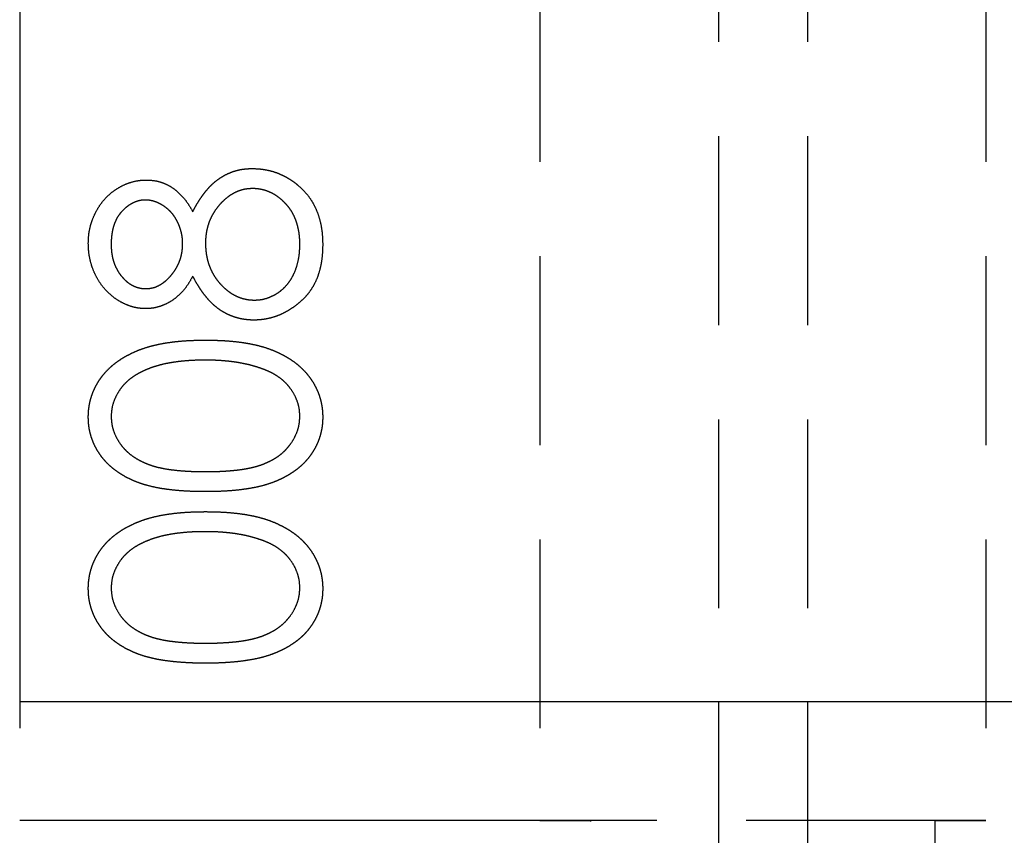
# Model space of a CAD drawing. Header units: millimetres. Extents: x 410 to 11678, y 2765 to 7100.
# Tile 14 of 40: x 415 to 481, y 4871 to 4926. Entities that reach past the tile are written whole.
import ezdxf

# ---------------------------------------------------------------- set-up
doc = ezdxf.new("R2010")
doc.units = ezdxf.units.MM
doc.header["$LTSCALE"] = 10
doc.linetypes.add('HIDDEN', pattern=[1.905, 1.27, -0.635])
doc.layers.add('Caillebotis', color=1, linetype='Continuous', lineweight=25)
doc.layers.add('Plancher inferieur', color=7, linetype='Continuous')

msp = doc.modelspace()

# ---------------------------------------------------------------- linework, layer by layer
at = {"layer": 'Caillebotis'}
for p, q in [((415.019, 6440.435), (415.019, 4880.435)), ((415.019, 4880.435), (530.019, 4880.435))]:
    msp.add_line(p, q, dxfattribs=at)
at = {"layer": 'Plancher inferieur', "linetype": 'HIDDEN'}
for p, q in [((462.019, 6499.607), (462.019, 4822.764)), ((468.019, 6499.607), (468.019, 4822.764)), ((415.019, 6453.435), (415.019, 4872.435)), ((450.019, 6453.435), (450.019, 4872.435)), ((480.019, 6453.435), (480.019, 4872.435)), ((515.019, 4872.435), (415.019, 4872.435)), ((450.019, 4872.435), (415.019, 4872.435)), ((453.447, 4872.435), (450.019, 4872.435)), ((450.019, 4872.435), (453.447, 4872.435)), ((453.447, 4834.264), (453.447, 4872.435)), ((476.591, 4872.435), (453.447, 4872.435)), ((476.591, 4872.435), (476.591, 4834.264)), ((480.019, 4872.435), (476.591, 4872.435)), ((476.591, 4872.435), (480.019, 4872.435)), ((515.019, 4872.435), (480.019, 4872.435))]:
    msp.add_line(p, q, dxfattribs=at)
for points, knots in [([(426.663, 4913.382), (426.727, 4913.505), (426.851, 4913.744), (427.053, 4914.084), (427.261, 4914.399), (427.478, 4914.687), (427.699, 4914.952), (427.928, 4915.19), (428.163, 4915.403), (428.407, 4915.589), (428.659, 4915.753), (428.92, 4915.893), (429.187, 4916.015), (429.464, 4916.111), (429.748, 4916.19), (430.041, 4916.244), (430.343, 4916.273), (430.547, 4916.279), (430.65, 4916.282)], [0, 0, 0, 0, 0.0795145, 0.1550799, 0.2268709, 0.2958962, 0.3620331, 0.425089, 0.4853738, 0.5440482, 0.6010057, 0.6578848, 0.7140114, 0.7694978, 0.8261524, 0.8829005, 0.9407085, 1, 1, 1, 1]), ([(426.663, 4913.382), (426.727, 4913.505), (426.851, 4913.744), (427.053, 4914.084), (427.261, 4914.399), (427.478, 4914.687), (427.699, 4914.952), (427.928, 4915.19), (428.163, 4915.403), (428.407, 4915.589), (428.659, 4915.753), (428.92, 4915.893), (429.187, 4916.015), (429.464, 4916.111), (429.748, 4916.19), (430.041, 4916.244), (430.343, 4916.273), (430.547, 4916.279), (430.65, 4916.282)], [0, 0, 0, 0, 0.0795145, 0.1550799, 0.2268709, 0.2958962, 0.3620331, 0.425089, 0.4853738, 0.5440482, 0.6010057, 0.6578848, 0.7140114, 0.7694978, 0.8261524, 0.8829005, 0.9407085, 1, 1, 1, 1]), ([(430.65, 4916.282), (430.795, 4916.278), (431.08, 4916.272), (431.502, 4916.215), (431.913, 4916.129), (432.311, 4916.006), (432.693, 4915.842), (433.062, 4915.644), (433.423, 4915.418), (433.645, 4915.237), (433.757, 4915.146)], [0, 0, 0, 0, 0.128154, 0.253665, 0.377314, 0.500218, 0.62293, 0.745847, 0.871399, 1, 1, 1, 1]), ([(430.65, 4916.282), (430.795, 4916.278), (431.08, 4916.272), (431.502, 4916.215), (431.913, 4916.129), (432.311, 4916.006), (432.693, 4915.842), (433.062, 4915.644), (433.423, 4915.418), (433.645, 4915.237), (433.757, 4915.146)], [0, 0, 0, 0, 0.128154, 0.253665, 0.377314, 0.500218, 0.62293, 0.745847, 0.871399, 1, 1, 1, 1]), ([(419.635, 4911.254), (419.641, 4911.445), (419.653, 4911.821), (419.755, 4912.374), (419.925, 4912.903), (420.156, 4913.406), (420.441, 4913.875), (420.785, 4914.288), (421.169, 4914.656), (421.602, 4914.958), (422.061, 4915.206), (422.54, 4915.38), (423.029, 4915.491), (423.36, 4915.505), (423.526, 4915.512)], [0, 0, 0, 0, 0.0894032, 0.176293, 0.2626069, 0.3494205, 0.4354668, 0.5188906, 0.6009691, 0.6838649, 0.7658237, 0.8448881, 0.9222854, 1, 1, 1, 1]), ([(419.635, 4911.254), (419.641, 4911.445), (419.653, 4911.821), (419.755, 4912.374), (419.925, 4912.903), (420.156, 4913.406), (420.441, 4913.875), (420.785, 4914.288), (421.169, 4914.656), (421.602, 4914.958), (422.061, 4915.206), (422.54, 4915.38), (423.029, 4915.491), (423.36, 4915.505), (423.526, 4915.512)], [0, 0, 0, 0, 0.0894032, 0.176293, 0.2626069, 0.3494205, 0.4354668, 0.5188906, 0.6009691, 0.6838649, 0.7658237, 0.8448881, 0.9222854, 1, 1, 1, 1]), ([(423.526, 4915.512), (423.688, 4915.506), (424.008, 4915.494), (424.473, 4915.393), (424.908, 4915.221), (425.319, 4914.988), (425.699, 4914.682), (426.054, 4914.313), (426.382, 4913.877), (426.567, 4913.55), (426.663, 4913.382)], [0, 0, 0, 0, 0.121926, 0.239455, 0.354774, 0.471476, 0.592265, 0.718653, 0.854866, 1, 1, 1, 1]), ([(423.526, 4915.512), (423.688, 4915.506), (424.008, 4915.494), (424.473, 4915.393), (424.908, 4915.221), (425.319, 4914.988), (425.699, 4914.682), (426.054, 4914.313), (426.382, 4913.877), (426.567, 4913.55), (426.663, 4913.382)], [0, 0, 0, 0, 0.121926, 0.239455, 0.354774, 0.471476, 0.592265, 0.718653, 0.854866, 1, 1, 1, 1]), ([(430.677, 4914.935), (430.575, 4914.931), (430.373, 4914.924), (430.074, 4914.875), (429.785, 4914.79), (429.503, 4914.673), (429.233, 4914.517), (428.968, 4914.332), (428.714, 4914.113), (428.473, 4913.861), (428.25, 4913.588), (428.052, 4913.299), (427.89, 4912.993), (427.754, 4912.674), (427.648, 4912.341), (427.574, 4911.995), (427.527, 4911.635), (427.522, 4911.391), (427.519, 4911.266)], [0, 0, 0, 0, 0.05733, 0.113045, 0.169155, 0.225739, 0.283781, 0.3434, 0.406267, 0.471742, 0.538342, 0.603393, 0.667654, 0.732268, 0.797037, 0.86307, 0.930368, 1, 1, 1, 1]), ([(430.677, 4914.935), (430.575, 4914.931), (430.373, 4914.924), (430.074, 4914.875), (429.785, 4914.79), (429.503, 4914.673), (429.233, 4914.517), (428.968, 4914.332), (428.714, 4914.113), (428.473, 4913.861), (428.25, 4913.588), (428.052, 4913.299), (427.89, 4912.993), (427.754, 4912.674), (427.648, 4912.341), (427.574, 4911.995), (427.527, 4911.635), (427.522, 4911.391), (427.519, 4911.266)], [0, 0, 0, 0, 0.05733, 0.113045, 0.169155, 0.225739, 0.283781, 0.3434, 0.406267, 0.471742, 0.538342, 0.603393, 0.667654, 0.732268, 0.797037, 0.86307, 0.930368, 1, 1, 1, 1]), ([(433.865, 4911.179), (433.863, 4911.32), (433.857, 4911.593), (433.811, 4911.992), (433.736, 4912.368), (433.635, 4912.723), (433.499, 4913.055), (433.333, 4913.365), (433.141, 4913.657), (432.915, 4913.918), (432.673, 4914.156), (432.416, 4914.363), (432.153, 4914.543), (431.876, 4914.684), (431.592, 4914.797), (431.297, 4914.878), (430.99, 4914.928), (430.783, 4914.933), (430.677, 4914.935)], [0, 0, 0, 0, 0.076555, 0.149154, 0.218816, 0.285398, 0.350346, 0.414155, 0.477206, 0.540391, 0.602222, 0.662051, 0.719949, 0.775919, 0.831123, 0.886673, 0.942555, 1, 1, 1, 1]), ([(433.865, 4911.179), (433.863, 4911.32), (433.857, 4911.593), (433.811, 4911.992), (433.736, 4912.368), (433.635, 4912.723), (433.499, 4913.055), (433.333, 4913.365), (433.141, 4913.657), (432.915, 4913.918), (432.673, 4914.156), (432.416, 4914.363), (432.153, 4914.543), (431.876, 4914.684), (431.592, 4914.797), (431.297, 4914.878), (430.99, 4914.928), (430.783, 4914.933), (430.677, 4914.935)], [0, 0, 0, 0, 0.076555, 0.149154, 0.218816, 0.285398, 0.350346, 0.414155, 0.477206, 0.540391, 0.602222, 0.662051, 0.719949, 0.775919, 0.831123, 0.886673, 0.942555, 1, 1, 1, 1]), ([(433.757, 4915.146), (433.888, 4915.026), (434.149, 4914.789), (434.487, 4914.383), (434.772, 4913.937), (435.003, 4913.454), (435.184, 4912.933), (435.313, 4912.377), (435.388, 4911.782), (435.398, 4911.374), (435.404, 4911.164)], [0, 0, 0, 0, 0.119283, 0.237093, 0.354796, 0.474576, 0.59746, 0.724926, 0.858883, 1, 1, 1, 1]), ([(433.757, 4915.146), (433.888, 4915.026), (434.149, 4914.789), (434.487, 4914.383), (434.772, 4913.937), (435.003, 4913.454), (435.184, 4912.933), (435.313, 4912.377), (435.388, 4911.782), (435.398, 4911.374), (435.404, 4911.164)], [0, 0, 0, 0, 0.119283, 0.237093, 0.354796, 0.474576, 0.59746, 0.724926, 0.858883, 1, 1, 1, 1]), ([(423.475, 4914.166), (423.403, 4914.164), (423.262, 4914.159), (423.052, 4914.121), (422.847, 4914.062), (422.647, 4913.976), (422.452, 4913.866), (422.258, 4913.738), (422.072, 4913.579), (421.89, 4913.402), (421.721, 4913.2), (421.572, 4912.977), (421.45, 4912.728), (421.347, 4912.46), (421.27, 4912.17), (421.213, 4911.859), (421.18, 4911.527), (421.175, 4911.298), (421.173, 4911.179)], [0, 0, 0, 0, 0.050887, 0.101004, 0.151725, 0.203028, 0.256199, 0.311374, 0.369279, 0.430507, 0.492993, 0.556503, 0.622108, 0.690284, 0.761455, 0.836405, 0.915512, 1, 1, 1, 1]), ([(423.475, 4914.166), (423.403, 4914.164), (423.262, 4914.159), (423.052, 4914.121), (422.847, 4914.062), (422.647, 4913.976), (422.452, 4913.866), (422.258, 4913.738), (422.072, 4913.579), (421.89, 4913.402), (421.721, 4913.2), (421.572, 4912.977), (421.45, 4912.728), (421.347, 4912.46), (421.27, 4912.17), (421.213, 4911.859), (421.18, 4911.527), (421.175, 4911.298), (421.173, 4911.179)], [0, 0, 0, 0, 0.050887, 0.101004, 0.151725, 0.203028, 0.256199, 0.311374, 0.369279, 0.430507, 0.492993, 0.556503, 0.622108, 0.690284, 0.761455, 0.836405, 0.915512, 1, 1, 1, 1]), ([(425.981, 4911.233), (425.977, 4911.361), (425.97, 4911.615), (425.9, 4911.989), (425.792, 4912.353), (425.639, 4912.701), (425.452, 4913.027), (425.232, 4913.321), (424.973, 4913.571), (424.69, 4913.783), (424.391, 4913.949), (424.089, 4914.077), (423.782, 4914.152), (423.576, 4914.161), (423.475, 4914.166)], [0, 0, 0, 0, 0.089713, 0.178541, 0.266908, 0.356931, 0.445731, 0.530796, 0.614591, 0.698244, 0.779084, 0.855316, 0.928538, 1, 1, 1, 1]), ([(425.981, 4911.233), (425.977, 4911.361), (425.97, 4911.615), (425.9, 4911.989), (425.792, 4912.353), (425.639, 4912.701), (425.452, 4913.027), (425.232, 4913.321), (424.973, 4913.571), (424.69, 4913.783), (424.391, 4913.949), (424.089, 4914.077), (423.782, 4914.152), (423.576, 4914.161), (423.475, 4914.166)], [0, 0, 0, 0, 0.089713, 0.178541, 0.266908, 0.356931, 0.445731, 0.530796, 0.614591, 0.698244, 0.779084, 0.855316, 0.928538, 1, 1, 1, 1]), ([(423.484, 4906.858), (423.324, 4906.865), (423.003, 4906.88), (422.524, 4906.993), (422.054, 4907.18), (421.593, 4907.43), (421.163, 4907.747), (420.775, 4908.123), (420.435, 4908.555), (420.15, 4909.037), (419.917, 4909.557), (419.757, 4910.105), (419.652, 4910.673), (419.641, 4911.059), (419.635, 4911.254)], [0, 0, 0, 0, 0.074056, 0.1488654, 0.2266602, 0.308132, 0.3911773, 0.4739467, 0.5579423, 0.645001, 0.7333728, 0.8210979, 0.9092902, 1, 1, 1, 1]), ([(423.484, 4906.858), (423.324, 4906.865), (423.003, 4906.88), (422.524, 4906.993), (422.054, 4907.18), (421.593, 4907.43), (421.163, 4907.747), (420.775, 4908.123), (420.435, 4908.555), (420.15, 4909.037), (419.917, 4909.557), (419.757, 4910.105), (419.652, 4910.673), (419.641, 4911.059), (419.635, 4911.254)], [0, 0, 0, 0, 0.074056, 0.1488654, 0.2266602, 0.308132, 0.3911773, 0.4739467, 0.5579423, 0.645001, 0.7333728, 0.8210979, 0.9092902, 1, 1, 1, 1]), ([(421.173, 4911.179), (421.176, 4911.074), (421.181, 4910.868), (421.21, 4910.566), (421.265, 4910.279), (421.34, 4910.005), (421.434, 4909.743), (421.558, 4909.499), (421.695, 4909.265), (421.857, 4909.048), (422.032, 4908.852), (422.216, 4908.677), (422.413, 4908.534), (422.613, 4908.411), (422.825, 4908.32), (423.044, 4908.255), (423.271, 4908.21), (423.426, 4908.206), (423.505, 4908.205)], [0, 0, 0, 0, 0.075221, 0.147165, 0.216383, 0.283941, 0.350301, 0.414972, 0.479181, 0.544184, 0.607558, 0.667324, 0.725168, 0.781029, 0.834891, 0.889471, 0.944089, 1, 1, 1, 1]), ([(421.173, 4911.179), (421.176, 4911.074), (421.181, 4910.868), (421.21, 4910.566), (421.265, 4910.279), (421.34, 4910.005), (421.434, 4909.743), (421.558, 4909.499), (421.695, 4909.265), (421.857, 4909.048), (422.032, 4908.852), (422.216, 4908.677), (422.413, 4908.534), (422.613, 4908.411), (422.825, 4908.32), (423.044, 4908.255), (423.271, 4908.21), (423.426, 4908.206), (423.505, 4908.205)], [0, 0, 0, 0, 0.075221, 0.147165, 0.216383, 0.283941, 0.350301, 0.414972, 0.479181, 0.544184, 0.607558, 0.667324, 0.725168, 0.781029, 0.834891, 0.889471, 0.944089, 1, 1, 1, 1]), ([(423.505, 4908.205), (423.583, 4908.208), (423.738, 4908.213), (423.967, 4908.258), (424.191, 4908.325), (424.407, 4908.431), (424.62, 4908.558), (424.826, 4908.714), (425.026, 4908.901), (425.218, 4909.111), (425.398, 4909.34), (425.554, 4909.582), (425.684, 4909.835), (425.793, 4910.096), (425.877, 4910.368), (425.937, 4910.648), (425.974, 4910.938), (425.978, 4911.134), (425.981, 4911.233)], [0, 0, 0, 0, 0.054564, 0.107826, 0.161924, 0.21751, 0.274498, 0.334815, 0.397555, 0.464755, 0.532901, 0.600097, 0.665354, 0.731084, 0.796883, 0.863292, 0.930831, 1, 1, 1, 1]), ([(423.505, 4908.205), (423.583, 4908.208), (423.738, 4908.213), (423.967, 4908.258), (424.191, 4908.325), (424.407, 4908.431), (424.62, 4908.558), (424.826, 4908.714), (425.026, 4908.901), (425.218, 4909.111), (425.398, 4909.34), (425.554, 4909.582), (425.684, 4909.835), (425.793, 4910.096), (425.877, 4910.368), (425.937, 4910.648), (425.974, 4910.938), (425.978, 4911.134), (425.981, 4911.233)], [0, 0, 0, 0, 0.054564, 0.107826, 0.161924, 0.21751, 0.274498, 0.334815, 0.397555, 0.464755, 0.532901, 0.600097, 0.665354, 0.731084, 0.796883, 0.863292, 0.930831, 1, 1, 1, 1]), ([(427.519, 4911.266), (427.522, 4911.133), (427.526, 4910.871), (427.578, 4910.488), (427.65, 4910.12), (427.759, 4909.769), (427.902, 4909.435), (428.069, 4909.114), (428.272, 4908.813), (428.503, 4908.533), (428.752, 4908.276), (429.018, 4908.053), (429.291, 4907.861), (429.578, 4907.708), (429.871, 4907.582), (430.179, 4907.499), (430.495, 4907.446), (430.71, 4907.439), (430.818, 4907.435)], [0, 0, 0, 0, 0.071258, 0.13979, 0.206465, 0.271493, 0.336029, 0.400214, 0.464659, 0.529715, 0.594078, 0.655637, 0.714894, 0.772151, 0.829026, 0.88514, 0.942088, 1, 1, 1, 1]), ([(427.519, 4911.266), (427.522, 4911.133), (427.526, 4910.871), (427.578, 4910.488), (427.65, 4910.12), (427.759, 4909.769), (427.902, 4909.435), (428.069, 4909.114), (428.272, 4908.813), (428.503, 4908.533), (428.752, 4908.276), (429.018, 4908.053), (429.291, 4907.861), (429.578, 4907.708), (429.871, 4907.582), (430.179, 4907.499), (430.495, 4907.446), (430.71, 4907.439), (430.818, 4907.435)], [0, 0, 0, 0, 0.071258, 0.13979, 0.206465, 0.271493, 0.336029, 0.400214, 0.464659, 0.529715, 0.594078, 0.655637, 0.714894, 0.772151, 0.829026, 0.88514, 0.942088, 1, 1, 1, 1]), ([(435.404, 4911.164), (435.399, 4910.963), (435.389, 4910.571), (435.324, 4910), (435.21, 4909.468), (435.054, 4908.972), (434.851, 4908.514), (434.598, 4908.096), (434.305, 4907.712), (433.965, 4907.374), (433.6, 4907.074), (433.224, 4906.81), (432.837, 4906.591), (432.445, 4906.403), (432.039, 4906.263), (431.624, 4906.164), (431.202, 4906.102), (430.917, 4906.093), (430.773, 4906.089)], [0, 0, 0, 0, 0.078555, 0.152861, 0.223556, 0.290371, 0.355398, 0.418285, 0.480381, 0.543065, 0.604915, 0.664388, 0.721932, 0.77801, 0.833832, 0.888863, 0.94409, 1, 1, 1, 1]), ([(435.404, 4911.164), (435.399, 4910.963), (435.389, 4910.571), (435.324, 4910), (435.21, 4909.468), (435.054, 4908.972), (434.851, 4908.514), (434.598, 4908.096), (434.305, 4907.712), (433.965, 4907.374), (433.6, 4907.074), (433.224, 4906.81), (432.837, 4906.591), (432.445, 4906.403), (432.039, 4906.263), (431.624, 4906.164), (431.202, 4906.102), (430.917, 4906.093), (430.773, 4906.089)], [0, 0, 0, 0, 0.078555, 0.152861, 0.223556, 0.290371, 0.355398, 0.418285, 0.480381, 0.543065, 0.604915, 0.664388, 0.721932, 0.77801, 0.833832, 0.888863, 0.94409, 1, 1, 1, 1]), ([(430.818, 4907.435), (430.953, 4907.441), (431.221, 4907.453), (431.617, 4907.544), (431.998, 4907.693), (432.364, 4907.898), (432.707, 4908.153), (433.006, 4908.465), (433.268, 4908.82), (433.483, 4909.222), (433.653, 4909.664), (433.776, 4910.14), (433.853, 4910.649), (433.861, 4911), (433.865, 4911.179)], [0, 0, 0, 0, 0.0749108, 0.1491653, 0.2245331, 0.3023977, 0.3820069, 0.4612503, 0.542201, 0.6265141, 0.7144096, 0.8048701, 0.9001105, 1, 1, 1, 1]), ([(430.818, 4907.435), (430.953, 4907.441), (431.221, 4907.453), (431.617, 4907.544), (431.998, 4907.693), (432.364, 4907.898), (432.707, 4908.153), (433.006, 4908.465), (433.268, 4908.82), (433.483, 4909.222), (433.653, 4909.664), (433.776, 4910.14), (433.853, 4910.649), (433.861, 4911), (433.865, 4911.179)], [0, 0, 0, 0, 0.0749108, 0.1491653, 0.2245331, 0.3023977, 0.3820069, 0.4612503, 0.542201, 0.6265141, 0.7144096, 0.8048701, 0.9001105, 1, 1, 1, 1]), ([(426.663, 4909.049), (426.568, 4908.875), (426.384, 4908.539), (426.05, 4908.09), (425.681, 4907.71), (425.28, 4907.399), (424.855, 4907.156), (424.41, 4906.988), (423.953, 4906.875), (423.641, 4906.864), (423.484, 4906.858)], [0, 0, 0, 0, 0.145849, 0.281964, 0.410893, 0.535063, 0.654726, 0.77015, 0.884564, 1, 1, 1, 1]), ([(426.663, 4909.049), (426.568, 4908.875), (426.384, 4908.539), (426.05, 4908.09), (425.681, 4907.71), (425.28, 4907.399), (424.855, 4907.156), (424.41, 4906.988), (423.953, 4906.875), (423.641, 4906.864), (423.484, 4906.858)], [0, 0, 0, 0, 0.145849, 0.281964, 0.410893, 0.535063, 0.654726, 0.77015, 0.884564, 1, 1, 1, 1]), ([(430.773, 4906.089), (430.668, 4906.092), (430.46, 4906.097), (430.153, 4906.13), (429.854, 4906.185), (429.562, 4906.259), (429.278, 4906.36), (429.001, 4906.479), (428.734, 4906.621), (428.472, 4906.784), (428.221, 4906.974), (427.975, 4907.189), (427.738, 4907.433), (427.511, 4907.706), (427.283, 4907.999), (427.07, 4908.326), (426.856, 4908.674), (426.728, 4908.922), (426.663, 4909.049)], [0, 0, 0, 0, 0.058845, 0.116298, 0.172649, 0.228746, 0.284538, 0.340718, 0.397083, 0.453952, 0.512754, 0.573075, 0.636439, 0.702408, 0.771517, 0.844208, 0.920082, 1, 1, 1, 1]), ([(430.773, 4906.089), (430.668, 4906.092), (430.46, 4906.097), (430.153, 4906.13), (429.854, 4906.185), (429.562, 4906.259), (429.278, 4906.36), (429.001, 4906.479), (428.734, 4906.621), (428.472, 4906.784), (428.221, 4906.974), (427.975, 4907.189), (427.738, 4907.433), (427.511, 4907.706), (427.283, 4907.999), (427.07, 4908.326), (426.856, 4908.674), (426.728, 4908.922), (426.663, 4909.049)], [0, 0, 0, 0, 0.058845, 0.116298, 0.172649, 0.228746, 0.284538, 0.340718, 0.397083, 0.453952, 0.512754, 0.573075, 0.636439, 0.702408, 0.771517, 0.844208, 0.920082, 1, 1, 1, 1]), ([(419.635, 4899.566), (419.636, 4899.685), (419.639, 4899.923), (419.686, 4900.272), (419.746, 4900.616), (419.842, 4900.949), (419.956, 4901.276), (420.108, 4901.59), (420.273, 4901.902), (420.474, 4902.198), (420.696, 4902.487), (420.948, 4902.757), (421.224, 4903.016), (421.528, 4903.255), (421.857, 4903.482), (422.213, 4903.691), (422.596, 4903.884), (423.004, 4904.066), (423.447, 4904.225), (423.923, 4904.366), (424.437, 4904.482), (424.984, 4904.578), (425.569, 4904.652), (426.189, 4904.706), (426.846, 4904.735), (427.295, 4904.74), (427.525, 4904.743)], [0, 0, 0, 0, 0.033788, 0.067226, 0.099841, 0.132545, 0.16513, 0.198011, 0.23128, 0.265044, 0.299216, 0.334359, 0.369695, 0.406258, 0.443804, 0.482982, 0.523085, 0.565267, 0.609343, 0.656393, 0.705887, 0.758326, 0.813833, 0.872795, 0.934723, 1, 1, 1, 1]), ([(419.635, 4899.566), (419.636, 4899.685), (419.639, 4899.923), (419.686, 4900.272), (419.746, 4900.616), (419.842, 4900.949), (419.956, 4901.276), (420.108, 4901.59), (420.273, 4901.902), (420.474, 4902.198), (420.696, 4902.487), (420.948, 4902.757), (421.224, 4903.016), (421.528, 4903.255), (421.857, 4903.482), (422.213, 4903.691), (422.596, 4903.884), (423.004, 4904.066), (423.447, 4904.225), (423.923, 4904.366), (424.437, 4904.482), (424.984, 4904.578), (425.569, 4904.652), (426.189, 4904.706), (426.846, 4904.735), (427.295, 4904.74), (427.525, 4904.743)], [0, 0, 0, 0, 0.033788, 0.067226, 0.099841, 0.132545, 0.16513, 0.198011, 0.23128, 0.265044, 0.299216, 0.334359, 0.369695, 0.406258, 0.443804, 0.482982, 0.523085, 0.565267, 0.609343, 0.656393, 0.705887, 0.758326, 0.813833, 0.872795, 0.934723, 1, 1, 1, 1]), ([(427.525, 4904.743), (427.755, 4904.74), (428.202, 4904.735), (428.856, 4904.707), (429.473, 4904.651), (430.054, 4904.582), (430.6, 4904.485), (431.109, 4904.368), (431.584, 4904.235), (432.021, 4904.074), (432.428, 4903.896), (432.808, 4903.703), (433.165, 4903.496), (433.495, 4903.272), (433.798, 4903.029), (434.074, 4902.77), (434.328, 4902.498), (434.553, 4902.207), (434.755, 4901.909), (434.926, 4901.597), (435.074, 4901.279), (435.195, 4900.952), (435.289, 4900.618), (435.353, 4900.274), (435.399, 4899.923), (435.402, 4899.685), (435.404, 4899.566)], [0, 0, 0, 0, 0.065069, 0.127067, 0.185532, 0.240785, 0.293004, 0.342556, 0.388955, 0.432815, 0.474671, 0.514821, 0.553655, 0.591479, 0.627861, 0.663639, 0.698823, 0.733433, 0.76763, 0.801074, 0.83425, 0.86697, 0.899712, 0.932696, 0.966173, 1, 1, 1, 1]), ([(427.525, 4904.743), (427.755, 4904.74), (428.202, 4904.735), (428.856, 4904.707), (429.473, 4904.651), (430.054, 4904.582), (430.6, 4904.485), (431.109, 4904.368), (431.584, 4904.235), (432.021, 4904.074), (432.428, 4903.896), (432.808, 4903.703), (433.165, 4903.496), (433.495, 4903.272), (433.798, 4903.029), (434.074, 4902.77), (434.328, 4902.498), (434.553, 4902.207), (434.755, 4901.909), (434.926, 4901.597), (435.074, 4901.279), (435.195, 4900.952), (435.289, 4900.618), (435.353, 4900.274), (435.399, 4899.923), (435.402, 4899.685), (435.404, 4899.566)], [0, 0, 0, 0, 0.065069, 0.127067, 0.185532, 0.240785, 0.293004, 0.342556, 0.388955, 0.432815, 0.474671, 0.514821, 0.553655, 0.591479, 0.627861, 0.663639, 0.698823, 0.733433, 0.76763, 0.801074, 0.83425, 0.86697, 0.899712, 0.932696, 0.966173, 1, 1, 1, 1]), ([(427.519, 4903.397), (427.339, 4903.395), (426.986, 4903.39), (426.47, 4903.372), (425.979, 4903.327), (425.512, 4903.276), (425.072, 4903.202), (424.654, 4903.121), (424.265, 4903.013), (423.897, 4902.898), (423.555, 4902.766), (423.237, 4902.62), (422.942, 4902.465), (422.671, 4902.297), (422.422, 4902.117), (422.201, 4901.919), (421.997, 4901.717), (421.769, 4901.429), (421.534, 4901.056), (421.323, 4900.588), (421.199, 4900.103), (421.182, 4899.775), (421.173, 4899.611)], [0, 0, 0, 0, 0.065674, 0.128473, 0.188155, 0.24508, 0.299416, 0.350785, 0.399899, 0.446624, 0.491202, 0.533319, 0.573791, 0.612461, 0.649528, 0.685459, 0.720284, 0.754012, 0.819093, 0.880506, 0.940318, 1, 1, 1, 1]), ([(427.519, 4903.397), (427.339, 4903.395), (426.986, 4903.39), (426.47, 4903.372), (425.979, 4903.327), (425.512, 4903.276), (425.072, 4903.202), (424.654, 4903.121), (424.265, 4903.013), (423.897, 4902.898), (423.555, 4902.766), (423.237, 4902.62), (422.942, 4902.465), (422.671, 4902.297), (422.422, 4902.117), (422.201, 4901.919), (421.997, 4901.717), (421.769, 4901.429), (421.534, 4901.056), (421.323, 4900.588), (421.199, 4900.103), (421.182, 4899.775), (421.173, 4899.611)], [0, 0, 0, 0, 0.065674, 0.128473, 0.188155, 0.24508, 0.299416, 0.350785, 0.399899, 0.446624, 0.491202, 0.533319, 0.573791, 0.612461, 0.649528, 0.685459, 0.720284, 0.754012, 0.819093, 0.880506, 0.940318, 1, 1, 1, 1]), ([(431.29, 4902.829), (431.156, 4902.874), (430.885, 4902.966), (430.463, 4903.084), (430.021, 4903.178), (429.56, 4903.261), (429.078, 4903.319), (428.577, 4903.365), (428.054, 4903.392), (427.699, 4903.395), (427.519, 4903.397)], [0, 0, 0, 0, 0.110588, 0.224542, 0.342503, 0.464324, 0.590756, 0.722227, 0.858843, 1, 1, 1, 1]), ([(431.29, 4902.829), (431.156, 4902.874), (430.885, 4902.966), (430.463, 4903.084), (430.021, 4903.178), (429.56, 4903.261), (429.078, 4903.319), (428.577, 4903.365), (428.054, 4903.392), (427.699, 4903.395), (427.519, 4903.397)], [0, 0, 0, 0, 0.110588, 0.224542, 0.342503, 0.464324, 0.590756, 0.722227, 0.858843, 1, 1, 1, 1]), ([(433.865, 4899.611), (433.858, 4899.777), (433.844, 4900.108), (433.718, 4900.595), (433.513, 4901.064), (433.278, 4901.433), (433.054, 4901.714), (432.863, 4901.915), (432.649, 4902.1), (432.418, 4902.275), (432.165, 4902.435), (431.893, 4902.581), (431.6, 4902.714), (431.395, 4902.79), (431.29, 4902.829)], [0, 0, 0, 0, 0.112802, 0.225203, 0.339663, 0.459731, 0.521784, 0.583969, 0.64821, 0.71391, 0.781027, 0.851466, 0.924059, 1, 1, 1, 1]), ([(433.865, 4899.611), (433.858, 4899.777), (433.844, 4900.108), (433.718, 4900.595), (433.513, 4901.064), (433.278, 4901.433), (433.054, 4901.714), (432.863, 4901.915), (432.649, 4902.1), (432.418, 4902.275), (432.165, 4902.435), (431.893, 4902.581), (431.6, 4902.714), (431.395, 4902.79), (431.29, 4902.829)], [0, 0, 0, 0, 0.112802, 0.225203, 0.339663, 0.459731, 0.521784, 0.583969, 0.64821, 0.71391, 0.781027, 0.851466, 0.924059, 1, 1, 1, 1]), ([(427.525, 4894.551), (427.285, 4894.552), (426.818, 4894.555), (426.137, 4894.585), (425.499, 4894.636), (424.902, 4894.705), (424.348, 4894.789), (423.837, 4894.901), (423.367, 4895.029), (422.937, 4895.177), (422.54, 4895.344), (422.169, 4895.526), (421.826, 4895.73), (421.504, 4895.944), (421.209, 4896.177), (420.936, 4896.424), (420.689, 4896.689), (420.467, 4896.971), (420.272, 4897.267), (420.1, 4897.569), (419.958, 4897.882), (419.841, 4898.203), (419.747, 4898.532), (419.681, 4898.869), (419.64, 4899.214), (419.637, 4899.447), (419.635, 4899.566)], [0, 0, 0, 0, 0.06859, 0.133236, 0.194298, 0.251261, 0.304491, 0.354209, 0.400451, 0.443378, 0.483979, 0.523213, 0.561001, 0.597856, 0.633471, 0.668265, 0.702638, 0.736825, 0.77043, 0.803572, 0.835925, 0.86847, 0.900854, 0.933471, 0.96626, 1, 1, 1, 1]), ([(427.525, 4894.551), (427.285, 4894.552), (426.818, 4894.555), (426.137, 4894.585), (425.499, 4894.636), (424.902, 4894.705), (424.348, 4894.789), (423.837, 4894.901), (423.367, 4895.029), (422.937, 4895.177), (422.54, 4895.344), (422.169, 4895.526), (421.826, 4895.73), (421.504, 4895.944), (421.209, 4896.177), (420.936, 4896.424), (420.689, 4896.689), (420.467, 4896.971), (420.272, 4897.267), (420.1, 4897.569), (419.958, 4897.882), (419.841, 4898.203), (419.747, 4898.532), (419.681, 4898.869), (419.64, 4899.214), (419.637, 4899.447), (419.635, 4899.566)], [0, 0, 0, 0, 0.06859, 0.133236, 0.194298, 0.251261, 0.304491, 0.354209, 0.400451, 0.443378, 0.483979, 0.523213, 0.561001, 0.597856, 0.633471, 0.668265, 0.702638, 0.736825, 0.77043, 0.803572, 0.835925, 0.86847, 0.900854, 0.933471, 0.96626, 1, 1, 1, 1]), ([(421.173, 4899.611), (421.182, 4899.445), (421.199, 4899.113), (421.323, 4898.623), (421.533, 4898.152), (421.768, 4897.777), (421.996, 4897.493), (422.191, 4897.291), (422.401, 4897.1), (422.634, 4896.926), (422.886, 4896.765), (423.155, 4896.612), (423.445, 4896.478), (423.756, 4896.354), (424.097, 4896.244), (424.474, 4896.153), (424.889, 4896.07), (425.343, 4896.011), (425.833, 4895.958), (426.361, 4895.925), (426.927, 4895.898), (427.318, 4895.897), (427.519, 4895.897)], [0, 0, 0, 0, 0.060377, 0.120865, 0.182579, 0.247626, 0.281336, 0.315119, 0.349457, 0.384606, 0.421016, 0.458237, 0.496894, 0.537315, 0.58021, 0.627167, 0.678438, 0.734024, 0.793778, 0.857736, 0.926709, 1, 1, 1, 1]), ([(421.173, 4899.611), (421.182, 4899.445), (421.199, 4899.113), (421.323, 4898.623), (421.533, 4898.152), (421.768, 4897.777), (421.996, 4897.493), (422.191, 4897.291), (422.401, 4897.1), (422.634, 4896.926), (422.886, 4896.765), (423.155, 4896.612), (423.445, 4896.478), (423.756, 4896.354), (424.097, 4896.244), (424.474, 4896.153), (424.889, 4896.07), (425.343, 4896.011), (425.833, 4895.958), (426.361, 4895.925), (426.927, 4895.898), (427.318, 4895.897), (427.519, 4895.897)], [0, 0, 0, 0, 0.060377, 0.120865, 0.182579, 0.247626, 0.281336, 0.315119, 0.349457, 0.384606, 0.421016, 0.458237, 0.496894, 0.537315, 0.58021, 0.627167, 0.678438, 0.734024, 0.793778, 0.857736, 0.926709, 1, 1, 1, 1]), ([(427.519, 4895.897), (427.719, 4895.897), (428.108, 4895.898), (428.672, 4895.924), (429.199, 4895.96), (429.689, 4896.005), (430.14, 4896.073), (430.553, 4896.149), (430.929, 4896.241), (431.27, 4896.351), (431.581, 4896.475), (431.871, 4896.611), (432.143, 4896.758), (432.396, 4896.919), (432.628, 4897.098), (432.843, 4897.287), (433.035, 4897.493), (433.265, 4897.778), (433.503, 4898.154), (433.71, 4898.628), (433.84, 4899.115), (433.857, 4899.446), (433.865, 4899.611)], [0, 0, 0, 0, 0.072955, 0.141591, 0.205573, 0.265315, 0.320613, 0.371477, 0.418453, 0.461364, 0.501801, 0.540474, 0.577852, 0.614276, 0.64966, 0.684283, 0.718344, 0.752068, 0.817643, 0.879716, 0.939962, 1, 1, 1, 1]), ([(427.519, 4895.897), (427.719, 4895.897), (428.108, 4895.898), (428.672, 4895.924), (429.199, 4895.96), (429.689, 4896.005), (430.14, 4896.073), (430.553, 4896.149), (430.929, 4896.241), (431.27, 4896.351), (431.581, 4896.475), (431.871, 4896.611), (432.143, 4896.758), (432.396, 4896.919), (432.628, 4897.098), (432.843, 4897.287), (433.035, 4897.493), (433.265, 4897.778), (433.503, 4898.154), (433.71, 4898.628), (433.84, 4899.115), (433.857, 4899.446), (433.865, 4899.611)], [0, 0, 0, 0, 0.072955, 0.141591, 0.205573, 0.265315, 0.320613, 0.371477, 0.418453, 0.461364, 0.501801, 0.540474, 0.577852, 0.614276, 0.64966, 0.684283, 0.718344, 0.752068, 0.817643, 0.879716, 0.939962, 1, 1, 1, 1]), ([(435.404, 4899.566), (435.402, 4899.447), (435.398, 4899.214), (435.357, 4898.869), (435.291, 4898.533), (435.2, 4898.206), (435.087, 4897.886), (434.941, 4897.577), (434.772, 4897.276), (434.58, 4896.983), (434.36, 4896.704), (434.117, 4896.438), (433.844, 4896.191), (433.546, 4895.96), (433.224, 4895.744), (432.877, 4895.542), (432.505, 4895.356), (432.105, 4895.186), (431.671, 4895.036), (431.2, 4894.903), (430.686, 4894.797), (430.133, 4894.707), (429.539, 4894.635), (428.903, 4894.585), (428.228, 4894.555), (427.764, 4894.552), (427.525, 4894.551)], [0, 0, 0, 0, 0.0337886, 0.0666246, 0.0992893, 0.131367, 0.1635924, 0.1961126, 0.2289123, 0.2621696, 0.2960043, 0.3302324, 0.3650759, 0.4009684, 0.4378768, 0.4759656, 0.5156405, 0.5566752, 0.6000284, 0.6466897, 0.6964192, 0.7497717, 0.80685, 0.8674297, 0.9318837, 1, 1, 1, 1]), ([(435.404, 4899.566), (435.402, 4899.447), (435.398, 4899.214), (435.357, 4898.869), (435.291, 4898.533), (435.2, 4898.206), (435.087, 4897.886), (434.941, 4897.577), (434.772, 4897.276), (434.58, 4896.983), (434.36, 4896.704), (434.117, 4896.438), (433.844, 4896.191), (433.546, 4895.96), (433.224, 4895.744), (432.877, 4895.542), (432.505, 4895.356), (432.105, 4895.186), (431.671, 4895.036), (431.2, 4894.903), (430.686, 4894.797), (430.133, 4894.707), (429.539, 4894.635), (428.903, 4894.585), (428.228, 4894.555), (427.764, 4894.552), (427.525, 4894.551)], [0, 0, 0, 0, 0.0337886, 0.0666246, 0.0992893, 0.131367, 0.1635924, 0.1961126, 0.2289123, 0.2621696, 0.2960043, 0.3302324, 0.3650759, 0.4009684, 0.4378768, 0.4759656, 0.5156405, 0.5566752, 0.6000284, 0.6466897, 0.6964192, 0.7497717, 0.80685, 0.8674297, 0.9318837, 1, 1, 1, 1]), ([(419.635, 4888.027), (419.636, 4888.147), (419.639, 4888.384), (419.686, 4888.734), (419.746, 4889.078), (419.842, 4889.41), (419.956, 4889.737), (420.108, 4890.052), (420.273, 4890.364), (420.474, 4890.66), (420.696, 4890.948), (420.948, 4891.219), (421.224, 4891.478), (421.528, 4891.716), (421.857, 4891.944), (422.213, 4892.152), (422.596, 4892.345), (423.004, 4892.527), (423.447, 4892.686), (423.923, 4892.828), (424.437, 4892.944), (424.984, 4893.039), (425.569, 4893.114), (426.189, 4893.168), (426.846, 4893.196), (427.295, 4893.202), (427.525, 4893.205)], [0, 0, 0, 0, 0.033788, 0.067226, 0.099841, 0.132545, 0.16513, 0.198011, 0.23128, 0.265044, 0.299216, 0.334359, 0.369695, 0.406258, 0.443804, 0.482982, 0.523085, 0.565267, 0.609343, 0.656393, 0.705887, 0.758326, 0.813833, 0.872795, 0.934723, 1, 1, 1, 1]), ([(419.635, 4888.027), (419.636, 4888.147), (419.639, 4888.384), (419.686, 4888.734), (419.746, 4889.078), (419.842, 4889.41), (419.956, 4889.737), (420.108, 4890.052), (420.273, 4890.364), (420.474, 4890.66), (420.696, 4890.948), (420.948, 4891.219), (421.224, 4891.478), (421.528, 4891.716), (421.857, 4891.944), (422.213, 4892.152), (422.596, 4892.345), (423.004, 4892.527), (423.447, 4892.686), (423.923, 4892.828), (424.437, 4892.944), (424.984, 4893.039), (425.569, 4893.114), (426.189, 4893.168), (426.846, 4893.196), (427.295, 4893.202), (427.525, 4893.205)], [0, 0, 0, 0, 0.033788, 0.067226, 0.099841, 0.132545, 0.16513, 0.198011, 0.23128, 0.265044, 0.299216, 0.334359, 0.369695, 0.406258, 0.443804, 0.482982, 0.523085, 0.565267, 0.609343, 0.656393, 0.705887, 0.758326, 0.813833, 0.872795, 0.934723, 1, 1, 1, 1]), ([(427.525, 4893.205), (427.755, 4893.202), (428.202, 4893.196), (428.856, 4893.168), (429.473, 4893.112), (430.054, 4893.043), (430.6, 4892.946), (431.109, 4892.83), (431.584, 4892.697), (432.021, 4892.535), (432.428, 4892.358), (432.808, 4892.165), (433.165, 4891.958), (433.495, 4891.733), (433.798, 4891.491), (434.074, 4891.232), (434.328, 4890.959), (434.553, 4890.669), (434.755, 4890.37), (434.926, 4890.058), (435.074, 4889.74), (435.195, 4889.414), (435.289, 4889.079), (435.353, 4888.735), (435.399, 4888.384), (435.402, 4888.147), (435.404, 4888.027)], [0, 0, 0, 0, 0.065069, 0.127067, 0.185532, 0.240785, 0.293004, 0.342556, 0.388955, 0.432815, 0.474671, 0.514821, 0.553655, 0.591479, 0.627861, 0.663639, 0.698823, 0.733433, 0.76763, 0.801074, 0.83425, 0.86697, 0.899712, 0.932696, 0.966173, 1, 1, 1, 1]), ([(427.525, 4893.205), (427.755, 4893.202), (428.202, 4893.196), (428.856, 4893.168), (429.473, 4893.112), (430.054, 4893.043), (430.6, 4892.946), (431.109, 4892.83), (431.584, 4892.697), (432.021, 4892.535), (432.428, 4892.358), (432.808, 4892.165), (433.165, 4891.958), (433.495, 4891.733), (433.798, 4891.491), (434.074, 4891.232), (434.328, 4890.959), (434.553, 4890.669), (434.755, 4890.37), (434.926, 4890.058), (435.074, 4889.74), (435.195, 4889.414), (435.289, 4889.079), (435.353, 4888.735), (435.399, 4888.384), (435.402, 4888.147), (435.404, 4888.027)], [0, 0, 0, 0, 0.065069, 0.127067, 0.185532, 0.240785, 0.293004, 0.342556, 0.388955, 0.432815, 0.474671, 0.514821, 0.553655, 0.591479, 0.627861, 0.663639, 0.698823, 0.733433, 0.76763, 0.801074, 0.83425, 0.86697, 0.899712, 0.932696, 0.966173, 1, 1, 1, 1]), ([(427.519, 4891.858), (427.339, 4891.856), (426.986, 4891.851), (426.47, 4891.834), (425.979, 4891.788), (425.512, 4891.738), (425.072, 4891.663), (424.654, 4891.583), (424.265, 4891.475), (423.897, 4891.359), (423.555, 4891.227), (423.237, 4891.082), (422.942, 4890.927), (422.671, 4890.758), (422.422, 4890.578), (422.201, 4890.381), (421.997, 4890.179), (421.769, 4889.891), (421.534, 4889.517), (421.323, 4889.049), (421.199, 4888.565), (421.182, 4888.236), (421.173, 4888.072)], [0, 0, 0, 0, 0.065674, 0.128473, 0.188155, 0.24508, 0.299416, 0.350785, 0.399899, 0.446624, 0.491202, 0.533319, 0.573791, 0.612461, 0.649528, 0.685459, 0.720284, 0.754012, 0.819093, 0.880506, 0.940318, 1, 1, 1, 1]), ([(427.519, 4891.858), (427.339, 4891.856), (426.986, 4891.851), (426.47, 4891.834), (425.979, 4891.788), (425.512, 4891.738), (425.072, 4891.663), (424.654, 4891.583), (424.265, 4891.475), (423.897, 4891.359), (423.555, 4891.227), (423.237, 4891.082), (422.942, 4890.927), (422.671, 4890.758), (422.422, 4890.578), (422.201, 4890.381), (421.997, 4890.179), (421.769, 4889.891), (421.534, 4889.517), (421.323, 4889.049), (421.199, 4888.565), (421.182, 4888.236), (421.173, 4888.072)], [0, 0, 0, 0, 0.065674, 0.128473, 0.188155, 0.24508, 0.299416, 0.350785, 0.399899, 0.446624, 0.491202, 0.533319, 0.573791, 0.612461, 0.649528, 0.685459, 0.720284, 0.754012, 0.819093, 0.880506, 0.940318, 1, 1, 1, 1]), ([(431.29, 4891.291), (431.156, 4891.336), (430.885, 4891.428), (430.463, 4891.546), (430.021, 4891.639), (429.56, 4891.723), (429.078, 4891.78), (428.577, 4891.826), (428.054, 4891.853), (427.699, 4891.857), (427.519, 4891.858)], [0, 0, 0, 0, 0.110588, 0.224542, 0.342503, 0.464324, 0.590756, 0.722227, 0.858843, 1, 1, 1, 1]), ([(431.29, 4891.291), (431.156, 4891.336), (430.885, 4891.428), (430.463, 4891.546), (430.021, 4891.639), (429.56, 4891.723), (429.078, 4891.78), (428.577, 4891.826), (428.054, 4891.853), (427.699, 4891.857), (427.519, 4891.858)], [0, 0, 0, 0, 0.110588, 0.224542, 0.342503, 0.464324, 0.590756, 0.722227, 0.858843, 1, 1, 1, 1]), ([(433.865, 4888.072), (433.858, 4888.238), (433.844, 4888.57), (433.718, 4889.056), (433.513, 4889.525), (433.278, 4889.895), (433.054, 4890.175), (432.863, 4890.377), (432.649, 4890.561), (432.418, 4890.736), (432.165, 4890.897), (431.893, 4891.043), (431.6, 4891.176), (431.395, 4891.252), (431.29, 4891.291)], [0, 0, 0, 0, 0.112802, 0.225203, 0.339663, 0.459731, 0.521784, 0.583969, 0.64821, 0.71391, 0.781027, 0.851466, 0.924059, 1, 1, 1, 1]), ([(433.865, 4888.072), (433.858, 4888.238), (433.844, 4888.57), (433.718, 4889.056), (433.513, 4889.525), (433.278, 4889.895), (433.054, 4890.175), (432.863, 4890.377), (432.649, 4890.561), (432.418, 4890.736), (432.165, 4890.897), (431.893, 4891.043), (431.6, 4891.176), (431.395, 4891.252), (431.29, 4891.291)], [0, 0, 0, 0, 0.112802, 0.225203, 0.339663, 0.459731, 0.521784, 0.583969, 0.64821, 0.71391, 0.781027, 0.851466, 0.924059, 1, 1, 1, 1]), ([(427.525, 4883.012), (427.285, 4883.014), (426.818, 4883.016), (426.137, 4883.047), (425.499, 4883.097), (424.902, 4883.166), (424.348, 4883.251), (423.837, 4883.363), (423.367, 4883.491), (422.937, 4883.639), (422.54, 4883.806), (422.169, 4883.988), (421.826, 4884.192), (421.504, 4884.406), (421.209, 4884.639), (420.936, 4884.886), (420.689, 4885.151), (420.467, 4885.433), (420.272, 4885.728), (420.1, 4886.03), (419.958, 4886.344), (419.841, 4886.664), (419.747, 4886.993), (419.681, 4887.33), (419.64, 4887.676), (419.637, 4887.909), (419.635, 4888.027)], [0, 0, 0, 0, 0.06859, 0.133236, 0.194298, 0.251261, 0.304491, 0.354209, 0.400451, 0.443378, 0.483979, 0.523213, 0.561001, 0.597856, 0.633471, 0.668265, 0.702638, 0.736825, 0.77043, 0.803572, 0.835925, 0.86847, 0.900854, 0.933471, 0.96626, 1, 1, 1, 1]), ([(427.525, 4883.012), (427.285, 4883.014), (426.818, 4883.016), (426.137, 4883.047), (425.499, 4883.097), (424.902, 4883.166), (424.348, 4883.251), (423.837, 4883.363), (423.367, 4883.491), (422.937, 4883.639), (422.54, 4883.806), (422.169, 4883.988), (421.826, 4884.192), (421.504, 4884.406), (421.209, 4884.639), (420.936, 4884.886), (420.689, 4885.151), (420.467, 4885.433), (420.272, 4885.728), (420.1, 4886.03), (419.958, 4886.344), (419.841, 4886.664), (419.747, 4886.993), (419.681, 4887.33), (419.64, 4887.676), (419.637, 4887.909), (419.635, 4888.027)], [0, 0, 0, 0, 0.06859, 0.133236, 0.194298, 0.251261, 0.304491, 0.354209, 0.400451, 0.443378, 0.483979, 0.523213, 0.561001, 0.597856, 0.633471, 0.668265, 0.702638, 0.736825, 0.77043, 0.803572, 0.835925, 0.86847, 0.900854, 0.933471, 0.96626, 1, 1, 1, 1]), ([(421.173, 4888.072), (421.182, 4887.906), (421.199, 4887.574), (421.323, 4887.085), (421.533, 4886.613), (421.768, 4886.238), (421.996, 4885.954), (422.191, 4885.752), (422.401, 4885.561), (422.634, 4885.387), (422.886, 4885.227), (423.155, 4885.074), (423.445, 4884.94), (423.756, 4884.815), (424.097, 4884.706), (424.474, 4884.615), (424.889, 4884.532), (425.343, 4884.472), (425.833, 4884.42), (426.361, 4884.386), (426.927, 4884.36), (427.318, 4884.359), (427.519, 4884.358)], [0, 0, 0, 0, 0.060377, 0.120865, 0.182579, 0.247626, 0.281336, 0.315119, 0.349457, 0.384606, 0.421016, 0.458237, 0.496894, 0.537315, 0.58021, 0.627167, 0.678438, 0.734024, 0.793778, 0.857736, 0.926709, 1, 1, 1, 1]), ([(421.173, 4888.072), (421.182, 4887.906), (421.199, 4887.574), (421.323, 4887.085), (421.533, 4886.613), (421.768, 4886.238), (421.996, 4885.954), (422.191, 4885.752), (422.401, 4885.561), (422.634, 4885.387), (422.886, 4885.227), (423.155, 4885.074), (423.445, 4884.94), (423.756, 4884.815), (424.097, 4884.706), (424.474, 4884.615), (424.889, 4884.532), (425.343, 4884.472), (425.833, 4884.42), (426.361, 4884.386), (426.927, 4884.36), (427.318, 4884.359), (427.519, 4884.358)], [0, 0, 0, 0, 0.060377, 0.120865, 0.182579, 0.247626, 0.281336, 0.315119, 0.349457, 0.384606, 0.421016, 0.458237, 0.496894, 0.537315, 0.58021, 0.627167, 0.678438, 0.734024, 0.793778, 0.857736, 0.926709, 1, 1, 1, 1]), ([(427.519, 4884.358), (427.719, 4884.359), (428.108, 4884.36), (428.672, 4884.386), (429.199, 4884.422), (429.689, 4884.467), (430.14, 4884.534), (430.553, 4884.611), (430.929, 4884.703), (431.27, 4884.812), (431.581, 4884.937), (431.871, 4885.072), (432.143, 4885.219), (432.396, 4885.381), (432.628, 4885.56), (432.843, 4885.748), (433.035, 4885.954), (433.265, 4886.239), (433.503, 4886.615), (433.71, 4887.09), (433.84, 4887.577), (433.857, 4887.907), (433.865, 4888.072)], [0, 0, 0, 0, 0.072955, 0.141591, 0.205573, 0.265315, 0.320613, 0.371477, 0.418453, 0.461364, 0.501801, 0.540474, 0.577852, 0.614276, 0.64966, 0.684283, 0.718344, 0.752068, 0.817643, 0.879716, 0.939962, 1, 1, 1, 1]), ([(427.519, 4884.358), (427.719, 4884.359), (428.108, 4884.36), (428.672, 4884.386), (429.199, 4884.422), (429.689, 4884.467), (430.14, 4884.534), (430.553, 4884.611), (430.929, 4884.703), (431.27, 4884.812), (431.581, 4884.937), (431.871, 4885.072), (432.143, 4885.219), (432.396, 4885.381), (432.628, 4885.56), (432.843, 4885.748), (433.035, 4885.954), (433.265, 4886.239), (433.503, 4886.615), (433.71, 4887.09), (433.84, 4887.577), (433.857, 4887.907), (433.865, 4888.072)], [0, 0, 0, 0, 0.072955, 0.141591, 0.205573, 0.265315, 0.320613, 0.371477, 0.418453, 0.461364, 0.501801, 0.540474, 0.577852, 0.614276, 0.64966, 0.684283, 0.718344, 0.752068, 0.817643, 0.879716, 0.939962, 1, 1, 1, 1]), ([(435.404, 4888.027), (435.402, 4887.909), (435.398, 4887.676), (435.357, 4887.33), (435.291, 4886.995), (435.2, 4886.668), (435.087, 4886.347), (434.941, 4886.038), (434.772, 4885.737), (434.58, 4885.445), (434.36, 4885.166), (434.117, 4884.9), (433.844, 4884.653), (433.546, 4884.422), (433.224, 4884.205), (432.877, 4884.003), (432.505, 4883.818), (432.105, 4883.648), (431.671, 4883.497), (431.2, 4883.364), (430.686, 4883.259), (430.133, 4883.169), (429.539, 4883.097), (428.903, 4883.047), (428.228, 4883.016), (427.764, 4883.014), (427.525, 4883.012)], [0, 0, 0, 0, 0.0337886, 0.0666246, 0.0992893, 0.131367, 0.1635924, 0.1961126, 0.2289123, 0.2621696, 0.2960043, 0.3302324, 0.3650759, 0.4009684, 0.4378768, 0.4759656, 0.5156405, 0.5566752, 0.6000284, 0.6466897, 0.6964192, 0.7497717, 0.80685, 0.8674297, 0.9318837, 1, 1, 1, 1]), ([(435.404, 4888.027), (435.402, 4887.909), (435.398, 4887.676), (435.357, 4887.33), (435.291, 4886.995), (435.2, 4886.668), (435.087, 4886.347), (434.941, 4886.038), (434.772, 4885.737), (434.58, 4885.445), (434.36, 4885.166), (434.117, 4884.9), (433.844, 4884.653), (433.546, 4884.422), (433.224, 4884.205), (432.877, 4884.003), (432.505, 4883.818), (432.105, 4883.648), (431.671, 4883.497), (431.2, 4883.364), (430.686, 4883.259), (430.133, 4883.169), (429.539, 4883.097), (428.903, 4883.047), (428.228, 4883.016), (427.764, 4883.014), (427.525, 4883.012)], [0, 0, 0, 0, 0.0337886, 0.0666246, 0.0992893, 0.131367, 0.1635924, 0.1961126, 0.2289123, 0.2621696, 0.2960043, 0.3302324, 0.3650759, 0.4009684, 0.4378768, 0.4759656, 0.5156405, 0.5566752, 0.6000284, 0.6466897, 0.6964192, 0.7497717, 0.80685, 0.8674297, 0.9318837, 1, 1, 1, 1])]:
    msp.add_open_spline(points, degree=3, knots=knots, dxfattribs=at)

doc.saveas('drawing.dxf')
